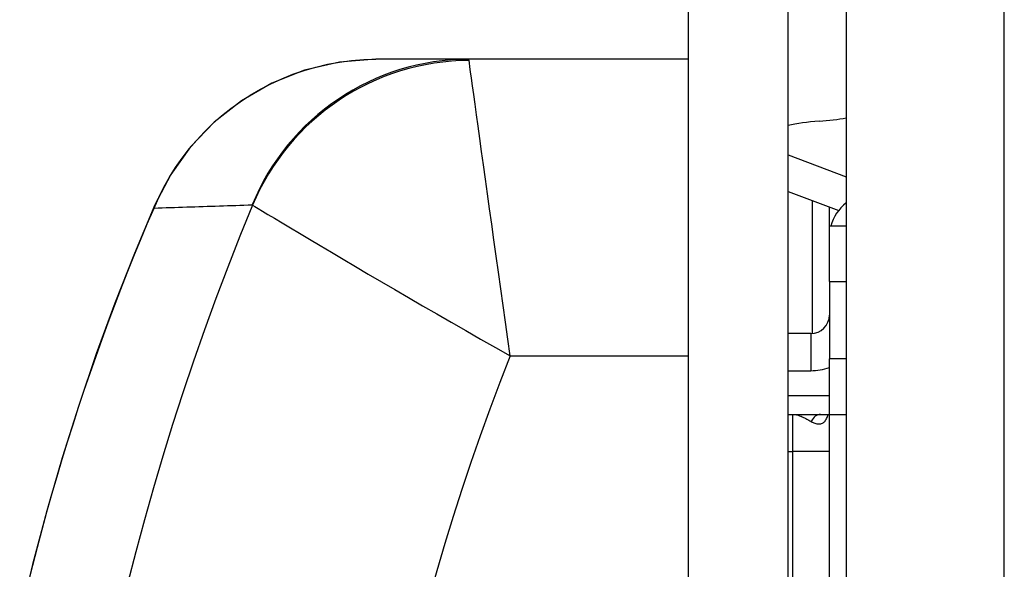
# Model space of a CAD drawing. Header units: inches. Extents: x 5.1 to 81, y 4.4 to 51.
# Tile 10 of 56: x 5.114 to 5.637, y 22.876 to 23.168. Entities that reach past the tile are written whole.
import ezdxf

# ---------------------------------------------------------------- set-up
doc = ezdxf.new("R2010")
doc.units = ezdxf.units.IN
doc.header["$MEASUREMENT"] = 0
doc.layers.add('Visible Edges(ANSI)', color=7, linetype='Continuous', lineweight=25)
doc.layers.add('Visible Tangent Edges(ANSI)', color=7, linetype='Continuous', lineweight=25)

msp = doc.modelspace()

# ---------------------------------------------------------------- linework, layer by layer
at = {"layer": 'Visible Edges(ANSI)'}
for p, q in [((5.552932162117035, 35.43810545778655), (5.552932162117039, 19.60610545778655)), ((5.46899429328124, 35.37610545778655), (5.46899429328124, 19.66810545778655)), ((5.521994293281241, 19.66810545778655), (5.521994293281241, 35.37610545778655)), ((5.352281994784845, 23.14710544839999), (5.303042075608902, 23.14710544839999)), ((5.468994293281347, 23.14710545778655), (5.352281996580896, 23.14710545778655)), ((5.521994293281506, 23.0962914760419), (5.552932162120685, 23.08477100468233)), ((5.521994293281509, 23.07689690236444), (5.548938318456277, 23.06686363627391)), ((5.535084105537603, 23.00148042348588), (5.535084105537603, 23.07202259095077)), ((5.552932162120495, 23.05856215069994), (5.54399429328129, 23.05856215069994)), ((5.543994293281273, 23.02903459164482), (5.54399429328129, 23.05856215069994)), ((5.543994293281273, 23.02903459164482), (5.543994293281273, 22.98808970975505)), ((5.534151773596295, 23.00143616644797), (5.521994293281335, 23.00143616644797)), ((5.54399429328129, 22.95856215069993), (5.543994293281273, 22.98808970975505)), ((5.52199429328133, 22.95856215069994), (5.543994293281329, 22.95856215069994)), ((5.543994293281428, 22.93887711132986), (5.543994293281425, 22.95856215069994)), ((5.54399429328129, 22.95856215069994), (5.552932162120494, 22.95856215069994)), ((5.543994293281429, 22.91580624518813), (5.543994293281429, 22.93887711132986)), ((5.543994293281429, 22.79769600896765), (5.543994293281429, 22.91580624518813))]:
    msp.add_line(p, q, dxfattribs=at)
at = {"layer": 'Visible Edges(ANSI)', "flags": 128}
for points in [[(5.303042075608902, 23.14710544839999), (5.283752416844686, 23.14561678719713), (5.265114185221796, 23.14128498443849), (5.247651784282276, 23.1343721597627), (5.231527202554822, 23.12508880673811), (5.21711142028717, 23.11377711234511), (5.204548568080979, 23.10065770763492), (5.193997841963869, 23.08595572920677), (5.185613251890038, 23.06987181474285)], [(5.185613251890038, 23.06987181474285), (5.174751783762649, 23.04401729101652), (5.164345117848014, 23.01758206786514), (5.15444358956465, 22.99063532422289), (5.145093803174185, 22.96325417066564), (5.136321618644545, 22.93546869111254), (5.128146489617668, 22.90729409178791), (5.120606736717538, 22.87882008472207), (5.113735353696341, 22.85014755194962)]]:
    msp.add_lwpolyline(points, dxfattribs=at)
at = {"layer": 'Visible Edges(ANSI)'}
msp.add_arc((5.534151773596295, 23.01127868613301), 0.0098425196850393, 270, 0, dxfattribs=at)
for centre, major_axis, ratio, start_param, end_param in [((5.528639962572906, 23.12407271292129), (0.0393700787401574, 6.7e-15), 0.2588190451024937, 4.965069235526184, 5.377341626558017), ((5.548325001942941, 23.10434039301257), (-0.0393700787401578, -6.7e-15), 0.2588190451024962, 4.965069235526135, 5.444982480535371), ((5.568010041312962, 23.05276556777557), (-0.0240157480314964, 5.22e-14), 0.9659258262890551, 5.391154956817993, 6.030628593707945)]:
    msp.add_ellipse(centre, major_axis=major_axis, ratio=ratio, start_param=start_param, end_param=end_param, dxfattribs=at)
at = {"layer": 'Visible Tangent Edges(ANSI)'}
for p, q in [((5.636932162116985, 19.60610545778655), (5.636932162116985, 35.43810545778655)), ((5.543994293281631, 23.05856215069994), (5.543994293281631, 23.06870466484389)), ((5.543994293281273, 23.02903459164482), (5.552932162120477, 23.02903459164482)), ((5.534151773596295, 23.00143616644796), (5.534151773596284, 22.98175112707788)), ((5.374306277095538, 22.98962514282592), (5.468994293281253, 22.98962514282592)), ((5.552932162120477, 22.98808970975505), (5.543994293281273, 22.98808970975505)), ((5.521994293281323, 22.98175112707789), (5.534151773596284, 22.98175112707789)), ((5.543994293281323, 22.96840467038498), (5.521994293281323, 22.96840467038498)), ((5.524309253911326, 22.95856215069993), (5.524309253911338, 22.93887711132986)), ((5.521994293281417, 22.93887711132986), (5.524309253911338, 22.93887711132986)), ((5.543994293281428, 22.93887711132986), (5.524309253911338, 22.93887711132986)), ((5.524309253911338, 22.93887711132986), (5.524309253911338, 22.71292343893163))]:
    msp.add_line(p, q, dxfattribs=at)
at = {"layer": 'Visible Tangent Edges(ANSI)', "flags": 128}
for points in [[(5.18513270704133, 23.06812966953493), (5.187599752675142, 23.07369209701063), (5.190333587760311, 23.07913447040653), (5.193327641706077, 23.08444571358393), (5.196575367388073, 23.08961484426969), (5.200070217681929, 23.09463083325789), (5.203805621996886, 23.0994826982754), (5.207775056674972, 23.10415945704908), (5.211971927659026, 23.10865008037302), (5.216391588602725, 23.11294485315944), (5.221037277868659, 23.11704058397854), (5.225898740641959, 23.12092629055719), (5.230963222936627, 23.12458916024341), (5.236218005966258, 23.12801656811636), (5.241650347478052, 23.13119584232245), (5.247247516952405, 23.13411426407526), (5.252996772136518, 23.13675916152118), (5.258889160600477, 23.13912110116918), (5.264918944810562, 23.14119599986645), (5.271072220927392, 23.14297456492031), (5.277334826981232, 23.14444736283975), (5.283692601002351, 23.14560500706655), (5.290119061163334, 23.14643707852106), (5.296578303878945, 23.14693799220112), (5.303042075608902, 23.14710544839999)], [(5.352498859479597, 23.14650621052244), (5.352491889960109, 23.14655511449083), (5.352484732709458, 23.14660195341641), (5.352477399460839, 23.14664668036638), (5.352469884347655, 23.14668938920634), (5.352462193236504, 23.1467299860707), (5.352454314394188, 23.14676847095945), (5.352446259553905, 23.14680489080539), (5.352438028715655, 23.14683924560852), (5.35242961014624, 23.14687148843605), (5.35242101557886, 23.14690166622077), (5.352412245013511, 23.14692977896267), (5.352403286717, 23.14695577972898), (5.352394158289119, 23.14697971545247), (5.352384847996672, 23.14700153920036), (5.352375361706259, 23.14702129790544), (5.352365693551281, 23.1470389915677), (5.352355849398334, 23.14705457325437), (5.352345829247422, 23.14706808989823), (5.352335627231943, 23.14707949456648), (5.352325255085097, 23.14708883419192), (5.352314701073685, 23.14709610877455), (5.352303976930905, 23.14710131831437), (5.352293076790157, 23.14710441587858), (5.352281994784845, 23.14710544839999)], [(5.37430627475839, 22.98962514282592), (5.373056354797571, 22.99853965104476), (5.371806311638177, 23.00746439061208), (5.370560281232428, 23.01636984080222), (5.369323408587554, 23.02521915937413), (5.368100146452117, 23.03398015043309), (5.366893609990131, 23.04263009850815), (5.365706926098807, 23.0511462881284), (5.364543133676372, 23.05950642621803), (5.363403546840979, 23.06770084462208), (5.362291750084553, 23.07570307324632), (5.361212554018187, 23.08347767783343), (5.360170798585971, 23.0909890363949), (5.359171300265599, 23.09820157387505), (5.358218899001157, 23.10507980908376), (5.357318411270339, 23.11158816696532), (5.356475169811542, 23.11768736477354), (5.355696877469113, 23.12332037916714), (5.354988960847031, 23.12844717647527), (5.354356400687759, 23.1330307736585), (5.353804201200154, 23.1370341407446), (5.353337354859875, 23.14042034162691), (5.352960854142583, 23.14315239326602), (5.352679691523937, 23.14519335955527), (5.352498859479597, 23.14650621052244)], [(5.11842316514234, 22.86907625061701), (5.120769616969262, 22.87854083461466), (5.123189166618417, 22.88798397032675), (5.125680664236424, 22.89740195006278), (5.128242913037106, 22.90679101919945), (5.130874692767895, 22.91614744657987), (5.133574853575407, 22.92546750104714), (5.136342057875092, 22.93474738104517), (5.139174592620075, 22.94398398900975), (5.142071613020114, 22.95317657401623), (5.145032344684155, 22.9623245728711), (5.148056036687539, 22.97142737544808), (5.151141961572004, 22.98048446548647), (5.15428936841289, 22.98949527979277), (5.157497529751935, 22.9984592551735), (5.160765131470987, 23.00737432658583), (5.164089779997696, 23.01623575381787), (5.167469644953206, 23.02504076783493), (5.170902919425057, 23.0337867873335), (5.174387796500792, 23.04247118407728), (5.177922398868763, 23.05109137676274), (5.181504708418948, 23.05964501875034), (5.18513270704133, 23.06812966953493)], [(5.18513270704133, 23.06812966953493), (5.187297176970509, 23.06819734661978), (5.189462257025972, 23.06826516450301), (5.191627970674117, 23.06833326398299), (5.193794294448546, 23.06840150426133), (5.195961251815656, 23.06846997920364), (5.198128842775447, 23.06853864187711), (5.200297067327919, 23.06860753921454), (5.202465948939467, 23.06867657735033), (5.204635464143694, 23.06874585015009), (5.206805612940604, 23.0688153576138), (5.208976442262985, 23.06888505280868), (5.211147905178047, 23.06895493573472), (5.213320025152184, 23.06902505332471), (5.215492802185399, 23.06909540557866), (5.217666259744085, 23.06916589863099), (5.219840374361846, 23.06923667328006), (5.22201516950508, 23.06930763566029), (5.224190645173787, 23.0693787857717), (5.226366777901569, 23.06945017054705), (5.228543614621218, 23.06952178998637), (5.230721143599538, 23.06959359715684), (5.232899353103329, 23.06966563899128), (5.23507825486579, 23.06973786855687), (5.237257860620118, 23.06981037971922)], [(5.237257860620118, 23.06981037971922), (5.237269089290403, 23.06981052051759), (5.237280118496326, 23.06981019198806), (5.237290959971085, 23.0698093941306), (5.237301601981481, 23.06980812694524), (5.237312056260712, 23.06980639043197), (5.237322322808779, 23.06980418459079), (5.237332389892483, 23.06980150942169), (5.237342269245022, 23.06979836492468), (5.237351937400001, 23.06979475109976), (5.237361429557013, 23.06979066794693), (5.237370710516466, 23.06978611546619), (5.237379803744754, 23.06978109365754), (5.237388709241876, 23.06977555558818), (5.237397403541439, 23.0697695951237), (5.237405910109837, 23.06976316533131), (5.237414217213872, 23.06975626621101), (5.237422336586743, 23.0697488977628), (5.237430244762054, 23.06974101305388), (5.2374379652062, 23.06973270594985), (5.237445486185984, 23.06972388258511), (5.237452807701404, 23.06971463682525), (5.237459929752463, 23.06970492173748), (5.23746685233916, 23.06969469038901), (5.237473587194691, 23.06968403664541)], [(5.237473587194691, 23.06968403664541), (5.238610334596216, 23.06899797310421), (5.240377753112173, 23.06793194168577), (5.242744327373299, 23.06650612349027), (5.245678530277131, 23.06474084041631), (5.249148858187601, 23.06265632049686), (5.253123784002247, 23.06027293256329), (5.257571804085, 23.05761081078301), (5.262461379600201, 23.0546903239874), (5.267758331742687, 23.05153343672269), (5.273414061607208, 23.04817126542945), (5.279394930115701, 23.04462516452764), (5.285670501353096, 23.04091437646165), (5.292210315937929, 23.03705814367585), (5.298983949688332, 23.0330757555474), (5.305960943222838, 23.02898650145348), (5.313110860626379, 23.02480957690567), (5.320411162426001, 23.02055939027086), (5.327853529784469, 23.01624129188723), (5.335418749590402, 23.01186706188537), (5.343087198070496, 23.00744871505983), (5.350839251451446, 23.0029983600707), (5.358646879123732, 22.9985325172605), (5.366477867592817, 22.9940698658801), (5.37430627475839, 22.98962514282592)], [(5.524309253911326, 22.95856215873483), (5.524740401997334, 22.95855234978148), (5.525171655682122, 22.95852343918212), (5.525602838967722, 22.95847599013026), (5.526033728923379, 22.95841061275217), (5.526464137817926, 22.95832796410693), (5.526893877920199, 22.95822865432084), (5.527322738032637, 22.95811334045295), (5.527750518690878, 22.95798258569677), (5.528177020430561, 22.95783709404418), (5.528602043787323, 22.95767841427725), (5.529025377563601, 22.95750767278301), (5.529446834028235, 22.95732618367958), (5.529866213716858, 22.95713507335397), (5.530283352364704, 22.95693551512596), (5.530698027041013, 22.95672877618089), (5.531110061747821, 22.95651593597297), (5.531519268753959, 22.95629826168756), (5.531925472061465, 22.95607678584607), (5.532328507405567, 22.95585240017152), (5.5327281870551, 22.95562609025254), (5.533124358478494, 22.95539874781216), (5.533516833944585, 22.95517126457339), (5.533905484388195, 22.95494425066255), (5.534290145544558, 22.95471841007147)], [(5.534290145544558, 22.95471841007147), (5.534793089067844, 22.95443793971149), (5.535293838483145, 22.95418957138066), (5.53579084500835, 22.95397447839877), (5.536282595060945, 22.95379374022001), (5.536767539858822, 22.95364843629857), (5.53724414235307, 22.95353969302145), (5.537711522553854, 22.95346863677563), (5.538169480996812, 22.95343620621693), (5.538616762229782, 22.9534432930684), (5.539052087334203, 22.95349078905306), (5.539474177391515, 22.95357953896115), (5.539881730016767, 22.9537103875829), (5.540273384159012, 22.95388408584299), (5.540647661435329, 22.95410030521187), (5.54100423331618, 22.95435951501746), (5.541342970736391, 22.95466227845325), (5.54166360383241, 22.95500920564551), (5.541964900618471, 22.95539978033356), (5.54224554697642, 22.95583268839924), (5.542504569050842, 22.95630609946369), (5.542741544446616, 22.95681766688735), (5.542956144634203, 22.9573648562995), (5.543148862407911, 22.95794747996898), (5.543320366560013, 22.95856412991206)]]:
    msp.add_lwpolyline(points, dxfattribs=at)
at = {"layer": 'Visible Tangent Edges(ANSI)'}
for centre, radius, start, end in [((6.557861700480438, 22.52210545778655), 1.429428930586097, 157.4757106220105, 202.5242893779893), ((6.557861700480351, 22.52210545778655), 1.272547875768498, 158.4453396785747, 201.5546603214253), ((5.534151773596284, 23.01127868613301), 0.0295275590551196, 270, 289.4712206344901)]:
    msp.add_arc(centre, radius, start, end, dxfattribs=at)
for centre, major_axis, ratio, start_param, end_param in [((5.352281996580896, 23.02210545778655), (0, 0.125), 0.9955445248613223, 1.060147e-10, 1.179227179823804), ((5.352498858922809, 23.02198186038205), (-0.1039484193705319, -0.0694242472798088), 0.9945112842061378, 4.126091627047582, 5.298686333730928), ((5.239797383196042, 23.04638594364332), (-0.0541841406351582, 0.0234858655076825), 0.3284054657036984, 6.2138e-12, 0.0924049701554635), ((5.568010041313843, 23.04067436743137), (-0.0240157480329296, -4.0185e-12), 0.9659258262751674, 5.391154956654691, 5.402601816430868), ((5.539280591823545, 22.9487196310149), (-1e-16, 0.0098425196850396), 0.6395386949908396, 0, 0.9153972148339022)]:
    msp.add_ellipse(centre, major_axis=major_axis, ratio=ratio, start_param=start_param, end_param=end_param, dxfattribs=at)

doc.saveas('drawing.dxf')
